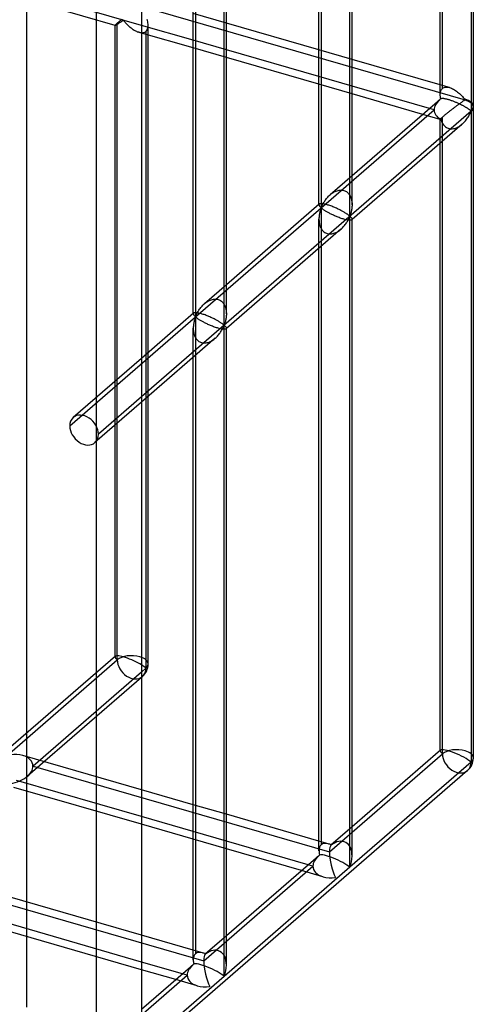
# Model space of a CAD drawing. Header units: millimetres. Extents: x -766 to 748, y -857 to 897.
# Tile 14 of 87: x 679 to 748, y -661 to -512. Entities that reach past the tile are written whole.
import ezdxf

# ---------------------------------------------------------------- set-up
doc = ezdxf.new("R2010")
doc.units = ezdxf.units.MM
doc.layers.add('MAIN-1', color=7, linetype='Continuous')
doc.layers.add('MAIN-2', color=7, linetype='Continuous')

msp = doc.modelspace()

# ---------------------------------------------------------------- linework, layer by layer
at = {"layer": 'MAIN-1'}
for p, q in [((697.56, 511.66), (697.56, -683.45)), ((747.65, -525.37), (747.65, -329.2)), ((747.31, -329.82), (747.31, -525.99)), ((742.65, -523.56), (742.65, -334.6)), ((729.01, -541.84), (729.01, -345.67)), ((729.35, -540.2), (729.35, -346.06)), ((724.35, -540.14), (724.35, -350.45)), ((710.04, -558.28), (710.04, -362.1)), ((710.37, -556.63), (710.37, -362.5)), ((705.37, -556.57), (705.37, -366.88)), ((705.37, -515.39), (697.56, -513.14)), ((724.35, -516.83), (710.37, -512.79)), ((705.37, -516.55), (697.56, -514.3)), ((698.24, -514.49), (698.24, -562.75)), ((698.57, -562.46), (698.57, -514.59)), ((724.35, -520.87), (710.37, -516.84)), ((724.35, -522.03), (710.37, -517.99)), ((742.65, -522.11), (729.35, -518.27)), ((741.03, -525.69), (729.35, -522.31)), ((740.03, -526.56), (729.35, -523.47)), ((742.65, -523.67), (742.65, -523.56)), ((742.66, -523.78), (742.65, -523.67)), ((742.67, -523.89), (742.66, -523.78)), ((742.69, -524), (742.67, -523.89)), ((742.57, -524.36), (729.35, -535.81)), ((742.71, -524.11), (742.69, -524)), ((742.73, -524.22), (742.71, -524.11)), ((742.76, -524.21), (742.73, -524.22)), ((742.79, -524.2), (742.76, -524.21)), ((742.82, -524.19), (742.79, -524.2)), ((742.86, -524.19), (742.82, -524.19)), ((742.9, -524.18), (742.86, -524.19)), ((742.95, -524.18), (742.9, -524.18)), ((743, -524.18), (742.95, -524.18)), ((743.06, -524.18), (743, -524.18)), ((743.12, -524.19), (743.06, -524.18)), ((743.19, -524.19), (743.12, -524.19)), ((743.26, -524.2), (743.19, -524.19)), ((743.33, -524.21), (743.26, -524.2)), ((743.41, -524.23), (743.33, -524.21)), ((743.49, -524.25), (743.41, -524.23)), ((743.58, -524.26), (743.49, -524.25)), ((743.67, -524.29), (743.58, -524.26)), ((743.76, -524.31), (743.67, -524.29)), ((743.85, -524.34), (743.76, -524.31)), ((743.95, -524.36), (743.85, -524.34)), ((744.05, -524.39), (743.95, -524.36)), ((744.15, -524.43), (744.05, -524.39)), ((744.26, -524.46), (744.15, -524.43)), ((744.36, -524.5), (744.26, -524.46)), ((744.47, -524.54), (744.36, -524.5)), ((744.58, -524.58), (744.47, -524.54)), ((744.69, -524.62), (744.58, -524.58)), ((744.79, -524.66), (744.69, -524.62)), ((744.9, -524.7), (744.79, -524.66)), ((745.01, -524.75), (744.9, -524.7)), ((745.12, -524.79), (745.01, -524.75)), ((745.22, -524.84), (745.12, -524.79)), ((745.32, -524.88), (745.22, -524.84)), ((745.43, -524.93), (745.32, -524.88)), ((745.52, -524.98), (745.43, -524.93)), ((745.62, -525.02), (745.52, -524.98)), ((745.71, -525.07), (745.62, -525.02)), ((745.8, -525.11), (745.71, -525.07)), ((745.89, -525.16), (745.8, -525.11)), ((745.98, -525.2), (745.89, -525.16)), ((746.06, -525.24), (745.98, -525.2)), ((746.14, -525.29), (746.06, -525.24)), ((746.22, -525.33), (746.14, -525.29)), ((746.3, -525.37), (746.22, -525.33)), ((746.37, -525.42), (746.3, -525.37)), ((747.31, -526.06), (697.56, -569.15)), ((746.45, -525.46), (746.37, -525.42)), ((746.51, -525.5), (746.45, -525.46)), ((746.58, -525.54), (746.51, -525.5)), ((746.65, -525.58), (746.58, -525.54)), ((746.71, -525.62), (746.65, -525.58)), ((746.77, -525.65), (746.71, -525.62)), ((746.82, -525.69), (746.77, -525.65)), ((746.88, -525.73), (746.82, -525.69)), ((746.86, -526.96), (746.95, -526.82)), ((746.93, -525.76), (746.88, -525.73)), ((746.98, -525.79), (746.93, -525.76)), ((746.95, -526.82), (747.02, -526.69)), ((747.02, -525.82), (746.98, -525.79)), ((747.06, -525.86), (747.02, -525.82)), ((747.02, -526.69), (747.09, -526.56)), ((747.1, -525.88), (747.06, -525.86)), ((747.09, -526.56), (747.15, -526.44)), ((747.14, -525.91), (747.1, -525.88)), ((747.18, -525.94), (747.14, -525.91)), ((747.15, -526.44), (747.2, -526.33)), ((747.21, -525.96), (747.18, -525.94)), ((747.2, -526.33), (747.25, -526.22)), ((747.24, -525.98), (747.21, -525.96)), ((747.27, -526), (747.24, -525.98)), ((747.25, -526.22), (747.31, -526.12)), ((747.31, -525.99), (747.27, -526)), ((747.31, -526.12), (747.31, -624.21)), ((747.65, -623.58), (747.65, -525.5)), ((745.97, -528.03), (729.35, -542.42)), ((745.97, -528.02), (746.11, -527.9)), ((746.11, -527.9), (746.23, -527.77)), ((746.23, -527.77), (746.36, -527.64)), ((746.36, -527.64), (746.47, -527.51)), ((746.47, -527.51), (746.58, -527.37)), ((746.58, -527.37), (746.68, -527.23)), ((746.68, -527.23), (746.78, -527.1)), ((746.78, -527.1), (746.86, -526.96)), ((742.65, -622.44), (742.65, -530.9)), ((724.39, -540.1), (710.37, -552.24)), ((724.42, -540.08), (724.39, -540.1)), ((724.45, -540.06), (724.42, -540.08)), ((724.49, -540.05), (724.45, -540.06)), ((724.53, -540.04), (724.49, -540.05)), ((724.59, -540.03), (724.53, -540.04)), ((724.65, -540.03), (724.59, -540.03)), ((724.72, -540.03), (724.65, -540.03)), ((724.81, -540.03), (724.72, -540.03)), ((724.89, -540.04), (724.81, -540.03)), ((724.99, -540.06), (724.89, -540.04)), ((725.09, -540.07), (724.99, -540.06)), ((725.21, -540.1), (725.09, -540.07)), ((725.32, -540.12), (725.21, -540.1)), ((725.45, -540.15), (725.32, -540.12)), ((725.58, -540.19), (725.45, -540.15)), ((725.71, -540.23), (725.58, -540.19)), ((725.85, -540.27), (725.71, -540.23)), ((729.35, -540.22), (729.34, -540.37)), ((725.99, -540.32), (725.85, -540.27)), ((726.13, -540.37), (725.99, -540.32)), ((726.28, -540.42), (726.13, -540.37)), ((726.43, -540.48), (726.28, -540.42)), ((726.57, -540.54), (726.43, -540.48)), ((726.72, -540.6), (726.57, -540.54)), ((726.86, -540.66), (726.72, -540.6)), ((727, -540.72), (726.86, -540.66)), ((727.14, -540.78), (727, -540.72)), ((727.27, -540.85), (727.14, -540.78)), ((727.4, -540.91), (727.27, -540.85)), ((727.52, -540.97), (727.4, -540.91)), ((727.64, -541.03), (727.52, -540.97)), ((727.75, -541.09), (727.64, -541.03)), ((727.86, -541.15), (727.75, -541.09)), ((727.97, -541.21), (727.86, -541.15)), ((728.07, -541.26), (727.97, -541.21)), ((728.17, -541.32), (728.07, -541.26)), ((728.26, -541.38), (728.17, -541.32)), ((728.35, -541.43), (728.26, -541.38)), ((728.43, -541.48), (728.35, -541.43)), ((728.51, -541.53), (728.43, -541.48)), ((728.58, -541.58), (728.51, -541.53)), ((728.65, -541.62), (728.58, -541.58)), ((728.71, -541.67), (728.65, -541.62)), ((728.77, -541.71), (728.71, -541.67)), ((728.83, -541.75), (728.77, -541.71)), ((729.1, -541.66), (729.06, -541.75)), ((729.13, -541.55), (729.1, -541.66)), ((729.16, -541.44), (729.13, -541.55)), ((729.2, -541.32), (729.16, -541.44)), ((729.23, -541.2), (729.2, -541.32)), ((729.25, -541.07), (729.23, -541.2)), ((729.28, -540.94), (729.25, -541.07)), ((729.3, -540.8), (729.28, -540.94)), ((729.32, -540.66), (729.3, -540.8)), ((729.33, -540.52), (729.32, -540.66)), ((729.34, -540.37), (729.33, -540.52)), ((728.22, -543.3), (728.31, -543.18)), ((728.31, -543.18), (728.4, -543.06)), ((728.4, -543.06), (728.48, -542.93)), ((728.48, -542.93), (728.56, -542.81)), ((728.56, -542.81), (728.63, -542.69)), ((728.63, -542.69), (728.7, -542.58)), ((728.7, -542.58), (728.76, -542.46)), ((728.76, -542.46), (728.82, -542.35)), ((728.82, -542.35), (728.87, -542.25)), ((728.87, -541.78), (728.83, -541.75)), ((728.92, -541.82), (728.87, -541.78)), ((728.87, -542.25), (728.92, -542.15)), ((728.96, -541.84), (728.92, -541.82)), ((728.92, -542.15), (728.96, -542.05)), ((729.01, -541.84), (728.96, -541.84)), ((728.96, -542.05), (729.01, -541.97)), ((729.06, -541.75), (729.01, -541.84)), ((729.01, -541.97), (729.06, -541.97)), ((729.01, -640.05), (729.01, -541.97)), ((729.06, -541.97), (729.1, -541.99)), ((729.1, -541.99), (729.13, -542.02)), ((729.13, -542.02), (729.16, -542.05)), ((729.16, -542.05), (729.2, -542.09)), ((729.2, -542.09), (729.23, -542.12)), ((729.23, -542.12), (729.25, -542.16)), ((729.25, -542.16), (729.28, -542.19)), ((729.28, -542.19), (729.3, -542.23)), ((729.3, -542.23), (729.32, -542.26)), ((729.32, -542.26), (729.33, -542.3)), ((729.33, -542.3), (729.34, -542.33)), ((729.34, -542.33), (729.35, -542.36)), ((729.35, -638.35), (729.35, -542.36)), ((727.67, -543.88), (710.37, -558.86)), ((727.68, -543.87), (727.8, -543.76)), ((727.8, -543.76), (727.91, -543.65)), ((727.91, -543.65), (728.02, -543.53)), ((728.02, -543.53), (728.12, -543.42)), ((728.12, -543.42), (728.22, -543.3)), ((724.35, -637.55), (724.35, -546.75)), ((705.42, -556.53), (697.56, -563.34)), ((705.44, -556.51), (705.42, -556.53)), ((705.47, -556.5), (705.44, -556.51)), ((705.51, -556.48), (705.47, -556.5)), ((705.56, -556.47), (705.51, -556.48)), ((705.61, -556.47), (705.56, -556.47)), ((705.68, -556.46), (705.61, -556.47)), ((705.75, -556.46), (705.68, -556.46)), ((705.83, -556.47), (705.75, -556.46)), ((705.92, -556.48), (705.83, -556.47)), ((706.02, -556.49), (705.92, -556.48)), ((706.12, -556.51), (706.02, -556.49)), ((706.23, -556.53), (706.12, -556.51)), ((706.35, -556.56), (706.23, -556.53)), ((706.47, -556.59), (706.35, -556.56)), ((706.6, -556.62), (706.47, -556.59)), ((706.73, -556.66), (706.6, -556.62)), ((706.87, -556.71), (706.73, -556.66)), ((707.01, -556.75), (706.87, -556.71)), ((707.16, -556.8), (707.01, -556.75)), ((707.3, -556.86), (707.16, -556.8)), ((707.45, -556.91), (707.3, -556.86)), ((707.6, -556.97), (707.45, -556.91)), ((707.74, -557.03), (707.6, -556.97)), ((707.89, -557.09), (707.74, -557.03)), ((708.03, -557.16), (707.89, -557.09)), ((708.17, -557.22), (708.03, -557.16)), ((708.3, -557.28), (708.17, -557.22)), ((708.43, -557.34), (708.3, -557.28)), ((708.55, -557.4), (708.43, -557.34)), ((708.66, -557.46), (708.55, -557.4)), ((708.78, -557.52), (708.66, -557.46)), ((708.89, -557.58), (708.78, -557.52)), ((709, -557.64), (708.89, -557.58)), ((709.1, -557.7), (709, -557.64)), ((709.2, -557.75), (709.1, -557.7)), ((709.29, -557.81), (709.2, -557.75)), ((709.38, -557.86), (709.29, -557.81)), ((709.46, -557.91), (709.38, -557.86)), ((709.54, -557.96), (709.46, -557.91)), ((709.61, -558.01), (709.54, -557.96)), ((709.68, -558.06), (709.61, -558.01)), ((710.16, -557.99), (710.12, -558.09)), ((710.19, -557.87), (710.16, -557.99)), ((710.22, -557.76), (710.19, -557.87)), ((710.25, -557.63), (710.22, -557.76)), ((710.28, -557.5), (710.25, -557.63)), ((710.31, -557.37), (710.28, -557.5)), ((710.33, -557.23), (710.31, -557.37)), ((710.34, -557.09), (710.33, -557.23)), ((710.36, -556.95), (710.34, -557.09)), ((710.37, -556.8), (710.36, -556.95)), ((710.37, -556.65), (710.37, -556.8)), ((709.34, -559.61), (709.43, -559.49)), ((709.43, -559.49), (709.51, -559.37)), ((709.51, -559.37), (709.59, -559.25)), ((709.59, -559.25), (709.66, -559.13)), ((709.66, -559.13), (709.73, -559.01)), ((709.74, -558.1), (709.68, -558.06)), ((709.73, -559.01), (709.79, -558.9)), ((709.8, -558.14), (709.74, -558.1)), ((709.79, -558.9), (709.84, -558.79)), ((709.85, -558.18), (709.8, -558.14)), ((709.84, -558.79), (709.89, -558.68)), ((709.9, -558.22), (709.85, -558.18)), ((709.89, -558.68), (709.94, -558.58)), ((709.94, -558.25), (709.9, -558.22)), ((709.99, -558.27), (709.94, -558.25)), ((709.94, -558.58), (709.98, -558.49)), ((709.98, -558.49), (710.04, -558.4)), ((710.04, -558.28), (709.99, -558.27)), ((710.09, -558.19), (710.04, -558.28)), ((710.04, -558.4), (710.09, -558.4)), ((710.04, -656.49), (710.04, -558.4)), ((710.12, -558.09), (710.09, -558.19)), ((710.09, -558.4), (710.12, -558.43)), ((710.12, -558.43), (710.16, -558.46)), ((710.16, -558.46), (710.19, -558.49)), ((710.19, -558.49), (710.22, -558.52)), ((710.22, -558.52), (710.25, -558.56)), ((710.25, -558.56), (710.28, -558.59)), ((710.28, -558.59), (710.31, -558.63)), ((710.31, -558.63), (710.33, -558.66)), ((710.33, -558.66), (710.34, -558.69)), ((710.34, -558.69), (710.36, -558.73)), ((710.36, -558.73), (710.37, -558.76)), ((710.37, -558.76), (710.37, -558.79)), ((710.37, -654.78), (710.37, -558.8)), ((708.69, -560.31), (697.56, -569.95)), ((708.7, -560.3), (708.82, -560.19)), ((708.82, -560.19), (708.93, -560.08)), ((708.93, -560.08), (709.04, -559.97)), ((709.04, -559.97), (709.15, -559.85)), ((709.15, -559.85), (709.24, -559.73)), ((709.24, -559.73), (709.34, -559.61)), ((705.37, -653.99), (705.37, -563.18)), ((698.24, -569.36), (698.24, -610.04)), ((698.57, -609.41), (698.57, -569.07)), ((698.24, -610.04), (697.56, -610.63)), ((697.71, -611.3), (697.56, -611.43)), ((742.69, -622.4), (729.35, -633.96)), ((747.31, -624.21), (729.01, -640.05)), ((746.78, -625.47), (697.56, -668.1)), ((705.37, -630.63), (697.56, -628.37)), ((724.35, -636.11), (710.37, -632.07)), ((705.37, -634.67), (697.56, -632.42)), ((705.37, -635.83), (697.56, -633.57)), ((722.73, -639.68), (710.37, -636.12)), ((721.73, -640.55), (710.37, -637.27)), ((724.27, -638.36), (710.37, -650.39)), ((729.01, -640.05), (710.04, -656.49)), ((705.37, -652.54), (697.56, -650.28)), ((703.76, -656.12), (697.56, -654.33)), ((705.29, -654.79), (697.56, -661.49)), ((702.76, -656.99), (697.56, -655.49)), ((710.04, -656.49), (697.56, -667.29))]:
    msp.add_line(p, q, dxfattribs=at)
for centre, start, end in [((745.15, -525.43), 359.9969, 1.6214), ((745.15, -525.43), 358.1268, 359.9969), ((696.07, -609.41), 310.8972, 359.9975), ((745.15, -623.58), 310.8975, 359.9974)]:
    msp.add_arc(centre, 2.5, start, end, dxfattribs=at)
for centre, major_axis, ratio, start_param, end_param in [((745.15, -525.43), (-3.38, -0.74), 0.615841, -0.920333, -0.848876), ((745.15, -525.37), (-2.5, 0), 0.5, 2.617994, 3.141499), ((745.15, -525.43), (2.5, 0), 0.5, -0.523599, -0.000094), ((745.15, -525.49), (2.5, 0), 0.5, -0.523599, -0.017746), ((745.15, -525.43), (1.64, -1.89), 0.75, 0.713724, 0.74201), ((745.15, -525.43), (1.64, -1.89), 0.75, 0.685439, 0.713724), ((696.07, -609.41), (-2.49, 1.14), 0.208712, -2.522931, -2.112064), ((696.07, -609.41), (-2.5, 0), 0.5, 2.617994, 3.141499), ((696.07, -609.41), (1.64, -1.89), 0.75, 0.000079, 0.713724), ((745.15, -623.58), (-2.49, 1.14), 0.208712, -2.522931, -0.092118), ((745.15, -623.58), (1.64, -1.89), 0.75, 0.000079, 0.713724), ((745.15, -623.58), (-2.5, 0), 0.5, 2.617994, 3.141499), ((726.85, -639.43), (-2.12, 2.82), 0.467176, 0.555803, 0.8176), ((726.85, -639.43), (2.49, -1.14), 0.208712, 0.618662, 2.974856), ((726.85, -639.43), (3.38, 0.74), 0.615841, 2.22166, 2.292717), ((726.85, -639.43), (1.45, 3.17), 0.641742, -1.475734, -0.96031), ((707.87, -655.86), (-2.12, 2.82), 0.467176, 0.555803, 0.8176), ((707.87, -655.86), (3.38, 0.74), 0.615841, 2.22166, 2.292717), ((707.87, -655.86), (2.49, -1.14), 0.208712, 0.618662, 2.974856), ((707.87, -655.86), (1.45, 3.17), 0.641742, -1.475734, -0.96031)]:
    msp.add_ellipse(centre, major_axis=major_axis, ratio=ratio, start_param=start_param, end_param=end_param, dxfattribs=at)
at = {"layer": 'MAIN-2'}
for p, q in [((690.73, 506.41), (690.73, -680.04)), ((680.24, -661.13), (680.24, 499.34)), ((-431.4, -184.35), (746.4, -524.35)), ((742.98, -522.64), (742.98, -330.67)), ((724.68, -344.42), (724.68, -540.59)), ((705.71, -360.85), (705.71, -557.03)), ((697.56, -513.14), (479.18, -450.1)), ((693.58, -513.15), (648.1, -500.02)), ((710.37, -512.79), (705.37, -511.35)), ((693.58, -513.13), (693.57, -513.14)), ((693.57, -513.14), (693.57, -513.14)), ((693.57, -513.14), (693.57, -513.14)), ((693.57, -513.14), (693.58, -513.14)), ((693.57, -608.33), (693.57, -513.14)), ((693.59, -513.11), (693.58, -513.13)), ((693.58, -513.14), (693.58, -513.15)), ((693.58, -513.15), (693.58, -513.15)), ((693.58, -513.15), (693.58, -513.15)), ((693.58, -513.15), (693.59, -513.15)), ((693.62, -513.08), (693.59, -513.11)), ((693.59, -513.15), (693.61, -513.14)), ((693.61, -513.14), (693.64, -513.13)), ((693.65, -513.04), (693.62, -513.08)), ((693.64, -513.13), (693.67, -513.11)), ((693.7, -512.99), (693.65, -513.04)), ((693.67, -513.11), (693.71, -513.09)), ((693.76, -512.94), (693.7, -512.99)), ((693.71, -513.09), (693.75, -513.07)), ((693.75, -513.07), (693.79, -513.04)), ((693.83, -512.87), (693.76, -512.94)), ((693.79, -513.04), (693.84, -513.01)), ((693.91, -512.8), (693.83, -512.87)), ((693.84, -513.01), (693.9, -512.98)), ((693.9, -512.98), (693.96, -512.94)), ((693.96, -512.76), (693.91, -512.8)), ((693.91, -608.79), (693.91, -512.8)), ((694.02, -512.71), (693.96, -512.76)), ((693.96, -512.94), (694.02, -512.9)), ((694.09, -512.65), (694.02, -512.71)), ((694.02, -512.9), (694.08, -512.86)), ((694.08, -512.86), (694.14, -512.82)), ((694.15, -512.6), (694.09, -512.65)), ((694.14, -512.82), (694.21, -512.78)), ((694.22, -512.54), (694.15, -512.6)), ((694.21, -512.78), (694.28, -512.73)), ((694.29, -512.48), (694.22, -512.54)), ((694.28, -512.73), (694.35, -512.68)), ((694.37, -512.42), (694.29, -512.48)), ((694.35, -512.68), (694.41, -512.64)), ((694.45, -512.36), (694.37, -512.42)), ((694.41, -512.64), (694.48, -512.59)), ((694.53, -512.29), (694.45, -512.36)), ((694.48, -512.59), (694.55, -512.55)), ((694.61, -512.23), (694.53, -512.29)), ((694.55, -512.55), (694.61, -512.5)), ((694.61, -512.5), (694.68, -512.46)), ((694.68, -512.46), (694.74, -512.43)), ((694.74, -512.43), (694.82, -512.41)), ((694.82, -512.41), (694.91, -512.47)), ((694.91, -512.47), (694.98, -512.55)), ((694.98, -512.55), (695.05, -512.63)), ((695.05, -512.63), (695.12, -512.71)), ((695.12, -512.71), (695.2, -512.8)), ((695.2, -512.8), (695.28, -512.89)), ((695.28, -512.89), (695.37, -512.98)), ((695.37, -512.98), (695.46, -513.07)), ((695.46, -513.07), (695.56, -513.17)), ((695.56, -513.17), (695.66, -513.26)), ((695.66, -513.26), (695.76, -513.35)), ((695.76, -513.35), (695.87, -513.44)), ((695.87, -513.44), (695.98, -513.53)), ((698.48, -512.43), (698.43, -512.26)), ((698.52, -512.61), (698.48, -512.43)), ((698.49, -513.67), (698.54, -513.5)), ((698.54, -512.78), (698.52, -512.61)), ((698.56, -512.96), (698.54, -512.78)), ((698.54, -513.5), (698.56, -513.32)), ((698.57, -513.13), (698.56, -512.96)), ((698.56, -513.32), (698.57, -513.13)), ((698.57, -514.59), (698.57, -513.14)), ((695.98, -513.53), (696.09, -513.61)), ((696.09, -513.61), (696.21, -513.7)), ((696.21, -513.7), (696.32, -513.77)), ((696.32, -513.77), (696.44, -513.85)), ((696.44, -513.85), (696.56, -513.92)), ((696.56, -513.92), (696.68, -513.98)), ((696.68, -513.98), (696.8, -514.04)), ((696.8, -514.04), (696.92, -514.1)), ((696.92, -514.1), (697.05, -514.14)), ((697.05, -514.14), (697.17, -514.18)), ((697.17, -514.18), (697.31, -514.22)), ((697.56, -514.3), (697.18, -514.19)), ((697.31, -514.22), (697.44, -514.24)), ((697.44, -514.24), (697.58, -514.26)), ((697.58, -514.26), (697.7, -514.26)), ((697.7, -514.26), (697.83, -514.24)), ((697.83, -514.24), (697.94, -514.21)), ((697.94, -514.21), (698.05, -514.17)), ((698.05, -514.17), (698.15, -514.12)), ((698.15, -514.12), (698.24, -514.05)), ((698.24, -514.05), (698.34, -513.95)), ((698.24, -514.05), (698.24, -514.49)), ((698.34, -513.95), (698.43, -513.82)), ((698.43, -513.82), (698.49, -513.67)), ((710.37, -516.84), (705.37, -515.39)), ((710.37, -517.99), (705.37, -516.55)), ((729.35, -518.27), (724.35, -516.83)), ((729.35, -522.31), (724.35, -520.87)), ((729.35, -523.47), (724.35, -522.03)), ((744.04, -522.51), (742.65, -522.11)), ((742.65, -523.45), (742.66, -523.35)), ((742.65, -523.56), (742.65, -523.45)), ((742.66, -523.35), (742.67, -523.25)), ((742.67, -523.25), (742.69, -523.16)), ((742.69, -523.16), (742.72, -523.07)), ((742.72, -523.07), (742.75, -522.98)), ((742.75, -522.98), (742.78, -522.9)), ((742.78, -522.9), (742.82, -522.83)), ((742.82, -522.83), (742.87, -522.76)), ((742.87, -522.76), (742.93, -522.7)), ((742.93, -522.7), (742.98, -522.64)), ((742.98, -522.64), (743.1, -522.56)), ((743.1, -522.56), (743.23, -522.5)), ((743.23, -522.5), (743.38, -522.46)), ((743.38, -522.46), (743.53, -522.44)), ((743.53, -522.44), (743.7, -522.44)), ((743.7, -522.44), (743.87, -522.47)), ((743.87, -522.47), (744.05, -522.51)), ((744.05, -522.51), (744.21, -522.56)), ((744.21, -522.56), (744.37, -522.63)), ((744.37, -522.63), (744.52, -522.7)), ((744.52, -522.7), (744.67, -522.78)), ((744.67, -522.78), (744.82, -522.88)), ((744.82, -522.88), (744.97, -522.97)), ((744.97, -522.97), (745.12, -523.08)), ((745.12, -523.08), (745.26, -523.19)), ((745.26, -523.19), (745.4, -523.3)), ((745.4, -523.3), (745.54, -523.42)), ((745.54, -523.42), (745.66, -523.54)), ((745.66, -523.54), (745.79, -523.65)), ((745.79, -523.65), (745.9, -523.77)), ((745.9, -523.77), (746.01, -523.89)), ((746.01, -523.89), (746.11, -524)), ((745.04, -525.34), (744.96, -525.41)), ((745.12, -525.28), (745.04, -525.34)), ((745.2, -525.22), (745.12, -525.28)), ((745.28, -525.17), (745.2, -525.22)), ((745.36, -525.11), (745.28, -525.17)), ((745.43, -525.05), (745.36, -525.11)), ((745.51, -525), (745.43, -525.05)), ((745.58, -524.95), (745.51, -525)), ((745.65, -524.9), (745.58, -524.95)), ((745.72, -524.85), (745.65, -524.9)), ((745.78, -524.8), (745.72, -524.85)), ((745.85, -524.75), (745.78, -524.8)), ((745.91, -524.7), (745.85, -524.75)), ((745.97, -524.66), (745.91, -524.7)), ((746.03, -524.62), (745.97, -524.66)), ((746.08, -524.58), (746.03, -524.62)), ((746.14, -524.54), (746.08, -524.58)), ((746.11, -524), (746.21, -524.1)), ((746.19, -524.51), (746.14, -524.54)), ((746.24, -524.47), (746.19, -524.51)), ((746.21, -524.1), (746.29, -524.2)), ((746.28, -524.45), (746.24, -524.47)), ((746.33, -524.42), (746.28, -524.45)), ((746.29, -524.2), (746.4, -524.29)), ((746.4, -524.41), (746.33, -524.42)), ((686.73, -573.52), (741.73, -525.89)), ((742.65, -527.31), (740.03, -526.56)), ((741.73, -525.89), (741.03, -525.69)), ((743.1, -526.87), (743.04, -526.92)), ((743.16, -526.82), (743.1, -526.87)), ((743.23, -526.77), (743.16, -526.82)), ((743.3, -526.71), (743.23, -526.77)), ((743.37, -526.65), (743.3, -526.71)), ((743.44, -526.59), (743.37, -526.65)), ((743.52, -526.52), (743.44, -526.59)), ((743.6, -526.46), (743.52, -526.52)), ((743.69, -526.39), (743.6, -526.46)), ((743.77, -526.33), (743.69, -526.39)), ((743.85, -526.26), (743.77, -526.33)), ((743.94, -526.19), (743.85, -526.26)), ((744.03, -526.12), (743.94, -526.19)), ((744.12, -526.05), (744.03, -526.12)), ((744.2, -525.99), (744.12, -526.05)), ((744.29, -525.92), (744.2, -525.99)), ((744.38, -525.85), (744.29, -525.92)), ((744.46, -525.79), (744.38, -525.85)), ((744.55, -525.72), (744.46, -525.79)), ((744.63, -525.66), (744.55, -525.72)), ((744.71, -525.59), (744.63, -525.66)), ((744.8, -525.53), (744.71, -525.59)), ((744.88, -525.47), (744.8, -525.53)), ((744.96, -525.41), (744.88, -525.47)), ((742.66, -527.28), (742.65, -527.3)), ((742.65, -527.3), (742.65, -527.31)), ((742.65, -527.31), (742.65, -527.31)), ((742.65, -527.31), (742.65, -527.31)), ((742.65, -527.31), (742.65, -527.31)), ((742.65, -527.31), (742.65, -527.31)), ((742.65, -527.31), (742.65, -527.31)), ((742.65, -527.31), (742.65, -527.31)), ((742.65, -527.31), (742.66, -527.31)), ((742.65, -530.9), (742.65, -527.31)), ((742.67, -527.27), (742.66, -527.28)), ((742.66, -527.31), (742.67, -527.31)), ((742.69, -527.24), (742.67, -527.27)), ((742.67, -527.31), (742.68, -527.31)), ((742.68, -527.31), (742.7, -527.3)), ((742.72, -527.22), (742.69, -527.24)), ((742.7, -527.3), (742.71, -527.3)), ((742.71, -527.3), (742.73, -527.29)), ((742.75, -527.19), (742.72, -527.22)), ((742.73, -527.29), (742.77, -527.44)), ((742.78, -527.15), (742.75, -527.19)), ((742.77, -527.44), (742.82, -527.59)), ((742.82, -527.11), (742.78, -527.15)), ((742.87, -527.07), (742.82, -527.11)), ((742.82, -527.59), (742.88, -527.73)), ((742.93, -527.02), (742.87, -527.07)), ((742.88, -527.73), (742.95, -527.88)), ((742.98, -526.97), (742.93, -527.02)), ((742.95, -527.88), (743.03, -528.01)), ((743.04, -526.92), (742.98, -526.97)), ((742.98, -622.96), (742.98, -526.97)), ((743.03, -528.01), (743.12, -528.14)), ((743.12, -528.14), (743.22, -528.26)), ((743.22, -528.26), (743.33, -528.36)), ((743.33, -528.36), (743.45, -528.46)), ((745.42, -528.42), (745.57, -528.33)), ((745.57, -528.33), (745.71, -528.23)), ((745.71, -528.23), (745.84, -528.13)), ((745.84, -528.13), (745.97, -528.02)), ((743.45, -528.46), (743.58, -528.54)), ((743.58, -528.54), (743.71, -528.61)), ((743.71, -528.61), (743.85, -528.66)), ((743.85, -528.66), (744, -528.7)), ((744, -528.7), (744.15, -528.73)), ((744.15, -528.73), (744.31, -528.74)), ((744.31, -528.74), (744.47, -528.73)), ((744.47, -528.73), (744.63, -528.71)), ((744.63, -528.71), (744.79, -528.68)), ((744.79, -528.68), (744.95, -528.63)), ((744.95, -528.63), (745.11, -528.57)), ((745.11, -528.57), (745.27, -528.5)), ((745.27, -528.5), (745.42, -528.42)), ((729.35, -535.81), (726.03, -538.68)), ((725.9, -538.8), (726.02, -538.69)), ((726.02, -538.69), (726.13, -538.59)), ((726.13, -538.59), (726.26, -538.5)), ((726.26, -538.5), (726.38, -538.41)), ((726.38, -538.41), (726.52, -538.33)), ((726.52, -538.33), (726.65, -538.25)), ((726.65, -538.25), (726.8, -538.18)), ((726.8, -538.18), (726.94, -538.12)), ((726.94, -538.12), (727.09, -538.07)), ((727.09, -538.07), (727.24, -538.02)), ((727.24, -538.02), (727.38, -538)), ((727.38, -538), (727.53, -537.98)), ((727.53, -537.98), (727.68, -537.97)), ((727.68, -537.97), (727.82, -537.98)), ((727.82, -537.98), (727.96, -538)), ((727.96, -538), (728.1, -538.03)), ((728.1, -538.03), (728.23, -538.08)), ((728.23, -538.08), (728.36, -538.14)), ((728.36, -538.14), (728.48, -538.2)), ((728.48, -538.2), (728.59, -538.29)), ((728.59, -538.29), (728.7, -538.38)), ((728.7, -538.38), (728.79, -538.48)), ((728.79, -538.48), (728.88, -538.59)), ((728.88, -538.59), (728.97, -538.71)), ((728.97, -538.71), (729.04, -538.83)), ((724.36, -540.15), (724.35, -540.16)), ((724.35, -540.16), (724.35, -540.18)), ((724.35, -540.18), (724.35, -540.2)), ((724.35, -540.2), (724.35, -540.23)), ((724.35, -540.23), (724.36, -540.26)), ((724.37, -540.13), (724.36, -540.15)), ((724.38, -540.11), (724.37, -540.13)), ((724.39, -540.1), (724.38, -540.11)), ((724.83, -540.31), (724.88, -540.21)), ((724.88, -540.21), (724.93, -540.1)), ((724.93, -540.1), (724.99, -539.98)), ((724.99, -539.98), (725.06, -539.86)), ((725.06, -539.86), (725.13, -539.74)), ((725.13, -539.74), (725.21, -539.62)), ((725.21, -539.62), (725.29, -539.5)), ((725.29, -539.5), (725.38, -539.38)), ((725.38, -539.38), (725.47, -539.26)), ((725.47, -539.26), (725.57, -539.14)), ((725.57, -539.14), (725.68, -539.02)), ((725.68, -539.02), (725.79, -538.91)), ((725.79, -538.91), (725.9, -538.8)), ((729.04, -538.83), (729.1, -538.96)), ((729.1, -538.96), (729.16, -539.09)), ((729.16, -539.09), (729.21, -539.23)), ((729.21, -539.23), (729.25, -539.37)), ((729.25, -539.37), (729.28, -539.51)), ((729.28, -539.51), (729.3, -539.65)), ((729.3, -539.65), (729.32, -539.79)), ((729.32, -539.79), (729.34, -539.93)), ((729.34, -539.93), (729.34, -540.08)), ((729.34, -540.08), (729.35, -540.22)), ((724.36, -540.26), (724.37, -540.3)), ((724.37, -540.3), (724.39, -540.33)), ((724.39, -540.33), (724.41, -540.37)), ((724.41, -541.62), (724.39, -541.76)), ((724.41, -540.37), (724.44, -540.4)), ((724.44, -541.49), (724.41, -541.62)), ((724.44, -540.4), (724.47, -540.44)), ((724.47, -541.36), (724.44, -541.49)), ((724.47, -540.44), (724.5, -540.47)), ((724.5, -541.24), (724.47, -541.36)), ((724.5, -540.47), (724.53, -540.5)), ((724.53, -541.12), (724.5, -541.24)), ((724.53, -540.5), (724.56, -540.54)), ((724.56, -541.01), (724.53, -541.12)), ((724.56, -540.54), (724.6, -540.57)), ((724.6, -540.9), (724.56, -541.01)), ((724.6, -540.57), (724.63, -540.59)), ((724.63, -540.81), (724.6, -540.9)), ((724.63, -540.59), (724.68, -540.59)), ((724.68, -540.72), (724.63, -540.81)), ((724.68, -540.59), (724.73, -540.51)), ((724.68, -540.72), (724.68, -636.64)), ((724.73, -540.72), (724.68, -540.72)), ((724.73, -540.51), (724.78, -540.41)), ((724.78, -540.74), (724.73, -540.72)), ((724.78, -540.41), (724.83, -540.31)), ((724.82, -540.78), (724.78, -540.74)), ((724.87, -540.81), (724.82, -540.78)), ((724.92, -540.85), (724.87, -540.81)), ((724.98, -540.89), (724.92, -540.85)), ((725.04, -540.93), (724.98, -540.89)), ((725.11, -540.98), (725.04, -540.93)), ((725.18, -541.03), (725.11, -540.98)), ((725.26, -541.08), (725.18, -541.03)), ((725.34, -541.13), (725.26, -541.08)), ((725.43, -541.18), (725.34, -541.13)), ((725.52, -541.24), (725.43, -541.18)), ((725.62, -541.29), (725.52, -541.24)), ((725.72, -541.35), (725.62, -541.29)), ((725.83, -541.41), (725.72, -541.35)), ((725.94, -541.47), (725.83, -541.41)), ((726.05, -541.53), (725.94, -541.47)), ((726.17, -541.59), (726.05, -541.53)), ((726.29, -541.65), (726.17, -541.59)), ((726.42, -541.71), (726.29, -541.65)), ((726.55, -541.77), (726.42, -541.71)), ((724.36, -542.04), (724.35, -542.19)), ((724.35, -542.19), (724.35, -542.34)), ((724.35, -542.34), (724.35, -542.48)), ((724.35, -546.75), (724.35, -542.36)), ((724.35, -542.48), (724.36, -542.63)), ((724.37, -541.9), (724.36, -542.04)), ((724.36, -542.63), (724.37, -542.77)), ((724.39, -541.76), (724.37, -541.9)), ((724.37, -542.77), (724.39, -542.91)), ((724.39, -542.91), (724.42, -543.05)), ((724.42, -543.05), (724.45, -543.19)), ((724.45, -543.19), (724.49, -543.33)), ((726.69, -541.84), (726.55, -541.77)), ((726.83, -541.9), (726.69, -541.84)), ((726.98, -541.96), (726.83, -541.9)), ((727.12, -542.02), (726.98, -541.96)), ((727.27, -542.08), (727.12, -542.02)), ((727.41, -542.13), (727.27, -542.08)), ((727.56, -542.19), (727.41, -542.13)), ((727.71, -542.24), (727.56, -542.19)), ((727.85, -542.29), (727.71, -542.24)), ((727.98, -542.33), (727.85, -542.29)), ((728.12, -542.37), (727.98, -542.33)), ((728.25, -542.4), (728.12, -542.37)), ((728.37, -542.44), (728.25, -542.4)), ((728.49, -542.46), (728.37, -542.44)), ((728.6, -542.48), (728.49, -542.46)), ((728.7, -542.5), (728.6, -542.48)), ((728.8, -542.52), (728.7, -542.5)), ((728.89, -542.52), (728.8, -542.52)), ((728.97, -542.53), (728.89, -542.52)), ((729.04, -542.53), (728.97, -542.53)), ((729.11, -542.53), (729.04, -542.53)), ((729.16, -542.52), (729.11, -542.53)), ((729.21, -542.51), (729.16, -542.52)), ((729.25, -542.49), (729.21, -542.51)), ((729.28, -542.48), (729.25, -542.49)), ((729.3, -542.46), (729.28, -542.48)), ((729.35, -542.42), (729.3, -542.46)), ((729.32, -542.44), (729.3, -542.46)), ((729.33, -542.43), (729.32, -542.44)), ((729.34, -542.41), (729.33, -542.43)), ((729.35, -542.38), (729.34, -542.4)), ((729.34, -542.4), (729.34, -542.41)), ((729.35, -542.36), (729.35, -542.38)), ((724.49, -543.33), (724.53, -543.47)), ((724.53, -543.47), (724.59, -543.6)), ((724.59, -543.6), (724.66, -543.73)), ((724.66, -543.73), (724.73, -543.85)), ((724.73, -543.85), (724.81, -543.97)), ((724.81, -543.97), (724.9, -544.08)), ((724.9, -544.08), (725, -544.18)), ((725, -544.18), (725.1, -544.27)), ((725.1, -544.27), (725.22, -544.35)), ((725.22, -544.35), (725.34, -544.42)), ((725.34, -544.42), (725.46, -544.48)), ((725.46, -544.48), (725.59, -544.53)), ((725.59, -544.53), (725.73, -544.56)), ((725.73, -544.56), (725.87, -544.58)), ((725.87, -544.58), (726.01, -544.59)), ((726.01, -544.59), (726.16, -544.58)), ((726.16, -544.58), (726.31, -544.56)), ((726.31, -544.56), (726.46, -544.53)), ((726.46, -544.53), (726.61, -544.49)), ((726.61, -544.49), (726.75, -544.44)), ((726.75, -544.44), (726.9, -544.38)), ((726.9, -544.38), (727.04, -544.31)), ((727.04, -544.31), (727.18, -544.23)), ((727.18, -544.23), (727.31, -544.15)), ((727.31, -544.15), (727.44, -544.06)), ((727.44, -544.06), (727.56, -543.97)), ((727.56, -543.97), (727.68, -543.87)), ((710.37, -552.24), (707.05, -555.11)), ((707.04, -555.12), (707.16, -555.03)), ((707.16, -555.03), (707.28, -554.93)), ((707.28, -554.93), (707.41, -554.84)), ((707.41, -554.84), (707.54, -554.76)), ((707.54, -554.76), (707.68, -554.68)), ((707.68, -554.68), (707.82, -554.61)), ((707.82, -554.61), (707.97, -554.55)), ((707.97, -554.55), (708.11, -554.5)), ((708.11, -554.5), (708.26, -554.46)), ((708.26, -554.46), (708.41, -554.43)), ((708.41, -554.43), (708.56, -554.41)), ((708.56, -554.41), (708.7, -554.41)), ((708.7, -554.41), (708.85, -554.41)), ((708.85, -554.41), (708.99, -554.43)), ((708.99, -554.43), (709.12, -554.47)), ((709.12, -554.47), (709.26, -554.51)), ((709.26, -554.51), (709.38, -554.57)), ((709.38, -554.57), (709.5, -554.64)), ((709.5, -554.64), (709.62, -554.72)), ((709.62, -554.72), (709.72, -554.81)), ((709.72, -554.81), (709.82, -554.91)), ((709.82, -554.91), (709.91, -555.02)), ((709.91, -555.02), (709.99, -555.14)), ((705.39, -556.56), (705.38, -556.58)), ((705.4, -556.55), (705.39, -556.56)), ((705.42, -556.53), (705.4, -556.55)), ((705.9, -556.64), (705.96, -556.53)), ((705.96, -556.53), (706.02, -556.41)), ((706.02, -556.41), (706.09, -556.3)), ((706.09, -556.3), (706.16, -556.18)), ((706.16, -556.18), (706.24, -556.06)), ((706.24, -556.06), (706.32, -555.94)), ((706.32, -555.94), (706.41, -555.82)), ((706.41, -555.82), (706.5, -555.69)), ((706.5, -555.69), (706.6, -555.57)), ((706.6, -555.57), (706.7, -555.46)), ((706.7, -555.46), (706.81, -555.34)), ((706.81, -555.34), (706.92, -555.23)), ((706.92, -555.23), (707.04, -555.12)), ((709.99, -555.14), (710.06, -555.26)), ((710.06, -555.26), (710.13, -555.39)), ((710.13, -555.39), (710.18, -555.53)), ((710.18, -555.53), (710.23, -555.66)), ((710.23, -555.66), (710.27, -555.8)), ((710.27, -555.8), (710.3, -555.94)), ((710.3, -555.94), (710.33, -556.08)), ((710.33, -556.08), (710.35, -556.22)), ((710.35, -556.22), (710.36, -556.37)), ((710.36, -556.37), (710.37, -556.51)), ((710.37, -556.51), (710.37, -556.65)), ((705.38, -556.6), (705.37, -556.61)), ((705.37, -556.61), (705.37, -556.63)), ((705.37, -556.63), (705.38, -556.66)), ((705.38, -556.58), (705.38, -556.6)), ((705.38, -556.66), (705.39, -556.7)), ((705.39, -556.7), (705.4, -556.73)), ((705.4, -556.73), (705.42, -556.76)), ((705.42, -556.76), (705.44, -556.8)), ((705.44, -556.8), (705.46, -556.83)), ((705.46, -557.92), (705.44, -558.06)), ((705.46, -556.83), (705.49, -556.87)), ((705.49, -557.79), (705.46, -557.92)), ((705.49, -556.87), (705.52, -556.9)), ((705.52, -557.67), (705.49, -557.79)), ((705.52, -556.9), (705.56, -556.94)), ((705.56, -557.55), (705.52, -557.67)), ((705.56, -556.94), (705.59, -556.97)), ((705.59, -557.44), (705.56, -557.55)), ((705.59, -556.97), (705.62, -557)), ((705.62, -557.34), (705.59, -557.44)), ((705.62, -557), (705.66, -557.03)), ((705.66, -557.24), (705.62, -557.34)), ((705.66, -557.03), (705.71, -557.03)), ((705.71, -557.15), (705.66, -557.24)), ((705.71, -557.03), (705.76, -556.94)), ((705.71, -557.15), (705.71, -653.07)), ((705.76, -557.15), (705.71, -557.15)), ((705.76, -556.94), (705.8, -556.84)), ((705.8, -557.18), (705.76, -557.15)), ((705.8, -556.84), (705.85, -556.74)), ((705.84, -557.21), (705.8, -557.18)), ((705.89, -557.24), (705.84, -557.21)), ((705.85, -556.74), (705.9, -556.64)), ((705.95, -557.28), (705.89, -557.24)), ((706, -557.32), (705.95, -557.28)), ((706.07, -557.37), (706, -557.32)), ((706.14, -557.41), (706.07, -557.37)), ((706.21, -557.46), (706.14, -557.41)), ((706.29, -557.51), (706.21, -557.46)), ((706.37, -557.56), (706.29, -557.51)), ((706.46, -557.62), (706.37, -557.56)), ((706.55, -557.67), (706.46, -557.62)), ((706.65, -557.73), (706.55, -557.67)), ((706.75, -557.79), (706.65, -557.73)), ((706.85, -557.84), (706.75, -557.79)), ((706.97, -557.9), (706.85, -557.84)), ((707.08, -557.96), (706.97, -557.9)), ((707.2, -558.02), (707.08, -557.96)), ((707.32, -558.08), (707.2, -558.02)), ((705.38, -558.62), (705.37, -558.77)), ((705.37, -558.77), (705.38, -558.91)), ((705.37, -563.18), (705.37, -558.8)), ((705.39, -558.48), (705.38, -558.62)), ((705.38, -558.91), (705.38, -559.06)), ((705.38, -559.06), (705.4, -559.2)), ((705.4, -558.33), (705.39, -558.48)), ((705.42, -558.19), (705.4, -558.33)), ((705.4, -559.2), (705.41, -559.35)), ((705.41, -559.35), (705.44, -559.49)), ((705.44, -558.06), (705.42, -558.19)), ((705.44, -559.49), (705.47, -559.62)), ((707.45, -558.14), (707.32, -558.08)), ((707.58, -558.21), (707.45, -558.14)), ((707.72, -558.27), (707.58, -558.21)), ((707.86, -558.33), (707.72, -558.27)), ((708, -558.39), (707.86, -558.33)), ((708.15, -558.45), (708, -558.39)), ((708.29, -558.51), (708.15, -558.45)), ((708.44, -558.57), (708.29, -558.51)), ((708.59, -558.62), (708.44, -558.57)), ((708.73, -558.67), (708.59, -558.62)), ((708.87, -558.72), (708.73, -558.67)), ((709.01, -558.76), (708.87, -558.72)), ((709.14, -558.8), (709.01, -558.76)), ((709.27, -558.84), (709.14, -558.8)), ((709.4, -558.87), (709.27, -558.84)), ((709.51, -558.9), (709.4, -558.87)), ((709.63, -558.92), (709.51, -558.9)), ((709.73, -558.94), (709.63, -558.92)), ((709.83, -558.95), (709.73, -558.94)), ((709.91, -558.96), (709.83, -558.95)), ((709.99, -558.96), (709.91, -558.96)), ((710.07, -558.96), (709.99, -558.96)), ((710.13, -558.96), (710.07, -558.96)), ((710.19, -558.95), (710.13, -558.96)), ((710.23, -558.94), (710.19, -558.95)), ((710.27, -558.93), (710.23, -558.94)), ((710.3, -558.91), (710.27, -558.93)), ((710.33, -558.89), (710.3, -558.91)), ((710.37, -558.86), (710.33, -558.89)), ((710.34, -558.88), (710.33, -558.89)), ((710.35, -558.86), (710.34, -558.88)), ((710.36, -558.85), (710.35, -558.86)), ((710.37, -558.83), (710.36, -558.85)), ((710.37, -558.79), (710.37, -558.81)), ((710.37, -558.81), (710.37, -558.83)), ((705.47, -559.62), (705.51, -559.76)), ((705.51, -559.76), (705.56, -559.9)), ((705.56, -559.9), (705.62, -560.03)), ((705.62, -560.03), (705.68, -560.16)), ((705.68, -560.16), (705.75, -560.29)), ((705.75, -560.29), (705.83, -560.4)), ((705.83, -560.4), (705.92, -560.51)), ((705.92, -560.51), (706.02, -560.62)), ((706.02, -560.62), (706.13, -560.71)), ((706.13, -560.71), (706.24, -560.79)), ((706.24, -560.79), (706.36, -560.86)), ((706.36, -560.86), (706.49, -560.91)), ((706.49, -560.91), (706.62, -560.96)), ((706.62, -560.96), (706.76, -560.99)), ((706.76, -560.99), (706.9, -561.01)), ((706.9, -561.01), (707.04, -561.02)), ((707.04, -561.02), (707.19, -561.01)), ((707.19, -561.01), (707.33, -561)), ((707.33, -561), (707.48, -560.97)), ((707.48, -560.97), (707.63, -560.93)), ((707.63, -560.93), (707.78, -560.88)), ((707.78, -560.88), (707.92, -560.81)), ((707.92, -560.81), (708.06, -560.74)), ((708.06, -560.74), (708.2, -560.67)), ((708.2, -560.67), (708.34, -560.58)), ((708.34, -560.58), (708.46, -560.49)), ((708.46, -560.49), (708.58, -560.4)), ((708.58, -560.4), (708.7, -560.3)), ((698.57, -569.07), (698.57, -562.46)), ((697.56, -563.34), (687.26, -572.26)), ((698.24, -562.75), (698.24, -569.36)), ((697.56, -569.15), (691.06, -574.77)), ((697.56, -569.95), (690.53, -576.03)), ((693.62, -608.23), (677.08, -622.56)), ((676.86, -623.56), (693.91, -608.79)), ((697.56, -611.43), (680.35, -626.33)), ((697.56, -610.63), (681.19, -624.81)), ((697.56, -628.37), (679.67, -623.21)), ((725.93, -637.72), (742.98, -622.96)), ((681.19, -624.81), (725.93, -637.72)), ((697.56, -632.42), (678.69, -626.97)), ((697.56, -633.57), (678.28, -628.01)), ((710.37, -632.07), (705.37, -630.63)), ((710.37, -636.12), (705.37, -634.67)), ((729.35, -633.96), (726.16, -636.72)), ((710.37, -637.27), (705.37, -635.83)), ((725.74, -636.51), (724.35, -636.11)), ((697.56, -650.28), (660.69, -639.64)), ((706.96, -654.16), (723.43, -639.89)), ((724.95, -641.48), (721.73, -640.55)), ((723.43, -639.89), (722.73, -639.68)), ((662.21, -641.24), (706.96, -654.16)), ((697.56, -654.33), (659.71, -643.4)), ((697.56, -655.49), (659.3, -644.44)), ((710.37, -650.39), (707.18, -653.15)), ((706.77, -652.94), (705.37, -652.54)), ((686.73, -671.67), (704.46, -656.32)), ((705.98, -657.92), (702.76, -656.99)), ((704.46, -656.32), (703.76, -656.12))]:
    msp.add_line(p, q, dxfattribs=at)
msp.add_arc((745.15, -525.43), 2.5, 1.6214, 1.8719, dxfattribs=at)
for centre, major_axis, ratio, start_param, end_param in [((745.15, -525.43), (-3.38, -0.74), 0.615841, -0.848876, -0.134535), ((745.15, -525.43), (-0.69, -2.4), 0.433013, 2.158799, 2.187084), ((745.15, -525.37), (-2.5, 0), 0.5, -3.127058, -2.094395), ((745.15, -525.43), (-0.69, -2.4), 0.433013, 2.130514, 2.158799), ((745.15, -525.43), (2.5, 0), 0.5, -0.000094, 1.047198), ((745.15, -525.49), (2.5, 0), 0.5, 0.000009, 1.047198), ((745.15, -525.37), (-2.5, 0), 0.5, 3.141499, 3.156127), ((745.15, -525.43), (-3.38, -0.74), 0.615841, -0.134535, 0.651263), ((745.15, -525.49), (2.5, 0), 0.5, -0.017746, 0.000009), ((688.9, -574.15), (-1.64, 1.89), 0.75, 0.000079, 0.713724), ((688.9, -574.15), (-1.64, 1.89), 0.75, -2.427868, 0.000079), ((688.9, -574.15), (-1.64, 1.89), 0.75, 0.713724, 3.141672), ((688.9, -574.15), (-1.64, 1.89), 0.75, -3.141514, -2.427868), ((696.07, -609.41), (-2.49, 1.14), 0.208712, -0.092118, 0.095097), ((696.07, -609.41), (-2.49, 1.14), 0.208712, 0.095097, 0.618662), ((696.07, -609.41), (-2.49, 1.14), 0.208712, -2.112064, -0.092118), ((696.07, -609.41), (-2.5, 0), 0.5, -2.094395, -0.523599), ((696.07, -609.41), (-2.5, 0), 0.5, 3.141499, 4.18879), ((696.07, -609.41), (1.64, -1.89), 0.75, -2.427868, 0.000079), ((677.77, -625.26), (3.38, 0.74), 0.615841, 0.850904, 1.436262), ((677.77, -625.26), (3.38, 0.74), 0.615841, -0.134535, 0.850904), ((745.15, -623.58), (-2.49, 1.14), 0.208712, -0.092118, 0.095097), ((745.15, -623.58), (-2.49, 1.14), 0.208712, 0.095097, 0.618662), ((745.15, -623.58), (-2.5, 0), 0.5, -2.094395, -0.523599), ((745.15, -623.58), (1.64, -1.89), 0.75, -2.427868, 0.000079), ((745.15, -623.58), (-2.5, 0), 0.5, 3.141499, 4.18879), ((677.77, -625.26), (3.38, 0.74), 0.615841, -0.849968, -0.134535), ((677.77, -625.26), (3.38, 0.74), 0.615841, -1.705331, -0.849968), ((726.85, -639.43), (-2.12, 2.82), 0.467176, 0.032202, 0.555803), ((726.85, -639.43), (-2.12, 2.82), 0.467176, -0.556847, 0.032202), ((726.85, -639.43), (-2.12, 2.82), 0.467176, -0.753196, -0.556847), ((726.85, -639.43), (-0.6, 2.75), 0.249311, 0.062861, 0.133918), ((726.85, -639.43), (1.45, 3.17), 0.641742, -0.96031, 0.880461), ((726.85, -639.43), (-0.6, 2.75), 0.249311, 0.133918, 0.848259), ((726.85, -639.43), (-0.6, 2.75), 0.249311, 0.848259, 2.419055), ((726.85, -639.43), (3.38, 0.74), 0.615841, 2.292717, 3.007058), ((726.85, -639.43), (3.38, 0.74), 0.615841, 3.007058, 3.992497), ((726.85, -639.43), (3.38, 0.74), 0.615841, -2.290689, -1.705331), ((707.87, -655.86), (-2.12, 2.82), 0.467176, -0.556847, 0.032202), ((707.87, -655.86), (-2.12, 2.82), 0.467176, -0.753196, -0.556847), ((707.87, -655.86), (1.45, 3.17), 0.641742, -0.96031, 0.880461), ((707.87, -655.86), (-2.12, 2.82), 0.467176, 0.032202, 0.555803), ((707.87, -655.86), (-0.6, 2.75), 0.249311, 0.133918, 0.848259), ((707.87, -655.86), (-0.6, 2.75), 0.249311, 0.848259, 2.419055), ((707.87, -655.86), (-0.6, 2.75), 0.249311, 0.062861, 0.133918), ((707.87, -655.86), (3.38, 0.74), 0.615841, 2.292717, 3.007058), ((707.87, -655.86), (3.38, 0.74), 0.615841, 3.007058, 3.992497), ((707.87, -655.86), (3.38, 0.74), 0.615841, -2.290689, -1.705331)]:
    msp.add_ellipse(centre, major_axis=major_axis, ratio=ratio, start_param=start_param, end_param=end_param, dxfattribs=at)

doc.saveas('drawing.dxf')
